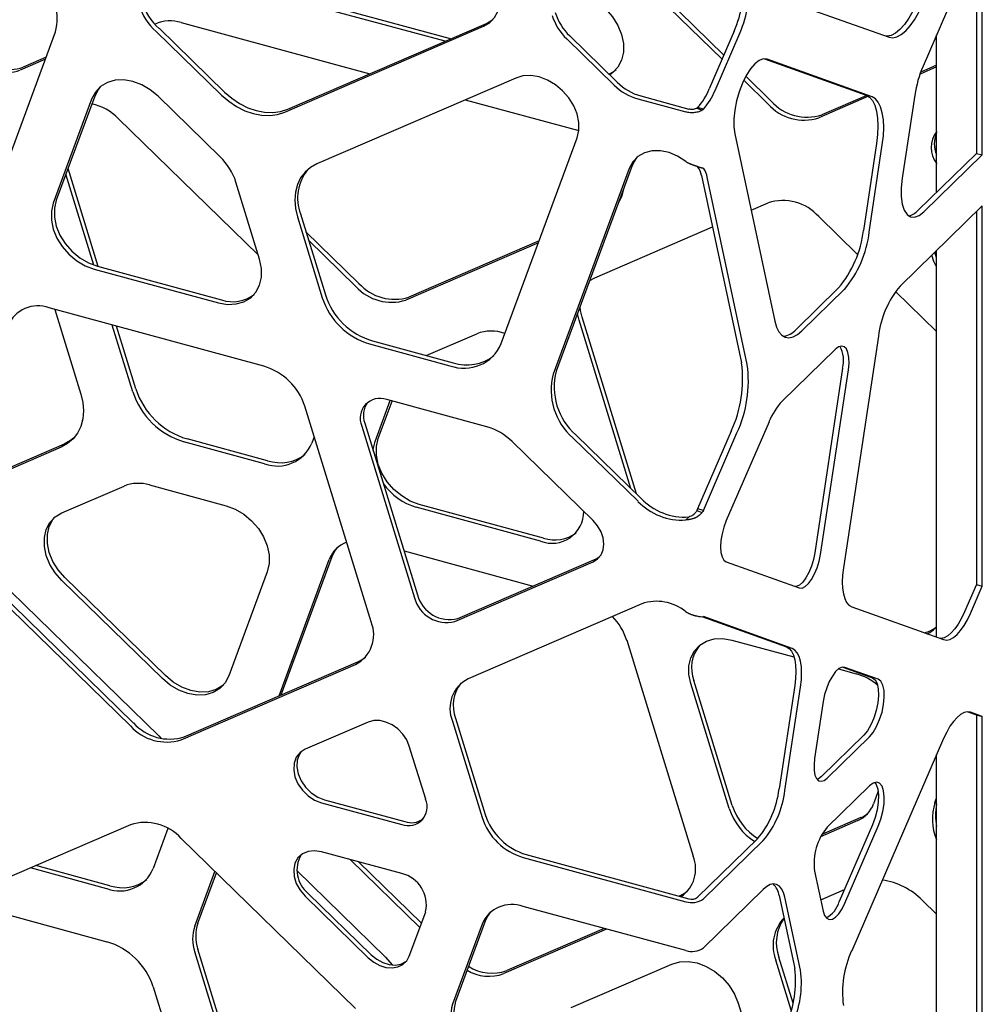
# Model space of a CAD drawing. Header units: millimetres. Extents: x -217 to 5933, y 23 to 4888.
# Tile 30 of 40: x 4741 to 4918, y 3109 to 3290. Entities that reach past the tile are written whole.
import ezdxf

# ---------------------------------------------------------------- set-up
doc = ezdxf.new("R2010")
doc.units = ezdxf.units.MM
doc.header["$LTSCALE"] = 15

msp = doc.modelspace()

# ---------------------------------------------------------------- linework, layer by layer
for p, q in [((4870.36, 3283.69), (4847.18, 3306.31)), ((4870.03, 3282.92), (4846.62, 3305.76)), ((4819.11, 3286.22), (4770.58, 3299.41)), ((4820.1, 3286.65), (4771.14, 3299.96)), ((4916.81, 3300.32), (4916.81, 3265.6)), ((4917.87, 3265.32), (4917.87, 3300.37)), ((4913.01, 3295.55), (4906.98, 3281.62)), ((4881.43, 3293.87), (4900.72, 3286.95)), ((4766, 3288.02), (4777.98, 3276.33)), ((4766.56, 3288.57), (4778.54, 3276.87)), ((4770.58, 3289.65), (4805.25, 3280.23)), ((4789.62, 3273.16), (4826.17, 3288.97)), ((4790.18, 3273.71), (4826.73, 3289.51)), ((4872.27, 3288.1), (4867.67, 3277.47)), ((4735.27, 3254.87), (4747.46, 3287.93)), ((4841.46, 3286.66), (4850.18, 3278.15)), ((4842.02, 3287.21), (4850.74, 3278.7)), ((4868.73, 3277.18), (4873.34, 3287.82)), ((4909.48, 3258.45), (4909.48, 3287.39)), ((4745.63, 3282.95), (4740.94, 3280.93)), ((4745.76, 3283.31), (4741.5, 3281.48)), ((4877.83, 3283), (4896.53, 3276.3)), ((4897.6, 3276.01), (4878.31, 3282.92)), ((4909.48, 3281.5), (4906.42, 3280.18)), ((4909.48, 3281.81), (4906.55, 3280.54)), ((4832.08, 3279.46), (4795.54, 3263.66)), ((4878.48, 3274.67), (4874.01, 3279.04)), ((4879.04, 3275.22), (4874.38, 3279.77)), ((4754.11, 3275.57), (4747.05, 3256.42)), ((4754.67, 3276.11), (4747.61, 3256.96)), ((4777.75, 3264.94), (4766.32, 3276.09)), ((4822.82, 3275.45), (4843.69, 3269.78)), ((4854.52, 3275.61), (4863.35, 3273.21)), ((4855.08, 3276.15), (4863.91, 3273.75)), ((4896.95, 3276.09), (4887.81, 3272.14)), ((4896.64, 3276.26), (4888.37, 3272.68)), ((4905.46, 3276.29), (4903.16, 3261.02)), ((4865.4, 3273.92), (4866.34, 3273.53)), ((4866.59, 3273.73), (4865.53, 3274.02)), ((4759.01, 3272.03), (4784.75, 3246.92)), ((4829.42, 3230.59), (4843.38, 3268.44)), ((4872.35, 3269.16), (4879.72, 3234.7)), ((4898.43, 3267.43), (4896.02, 3251.41)), ((4897.08, 3251.12), (4899.49, 3267.14)), ((4916.81, 3265.6), (4906.08, 3255.13)), ((4907.14, 3254.84), (4917.87, 3265.32)), ((4916.81, 3265.6), (4917.87, 3265.32)), ((4755.32, 3244.8), (4749.78, 3262.83)), ((4852.95, 3262.82), (4838.99, 3224.98)), ((4853.51, 3263.37), (4839.55, 3225.52)), ((4865.53, 3263.16), (4865.94, 3263.05)), ((4754.51, 3245.05), (4749.38, 3261.76)), ((4866.24, 3261.5), (4873.6, 3227.04)), ((4874.66, 3226.76), (4867.3, 3261.21)), ((4785, 3246.1), (4780.64, 3260.31)), ((4875.35, 3255.14), (4878.48, 3256.49)), ((4917.87, 3255.92), (4902.76, 3241.17)), ((4917.87, 3185.99), (4917.87, 3255.92)), ((4791.94, 3253.91), (4796.52, 3239.01)), ((4792.5, 3254.46), (4797.08, 3239.56)), ((4887.81, 3253.96), (4894.93, 3247.01)), ((4916.81, 3254.89), (4916.81, 3186.27)), ((4846.62, 3242.72), (4868.25, 3252.07)), ((4803.26, 3241.66), (4793.51, 3251.17)), ((4802.7, 3241.11), (4793.99, 3249.61)), ((4836.26, 3249.14), (4811.9, 3238.61)), ((4836.39, 3249.51), (4812.46, 3239.16)), ((4909.48, 3246.35), (4909.15, 3247.41)), ((4909.48, 3176.6), (4909.48, 3247.73)), ((4755.16, 3244.85), (4778.01, 3238.63)), ((4754.6, 3244.3), (4777.45, 3238.09)), ((4845.71, 3242.22), (4846.62, 3242.72)), ((4891.44, 3240.84), (4883.62, 3233.21)), ((4884.68, 3232.92), (4892.5, 3240.55)), ((4901.92, 3240.19), (4909.48, 3232.81)), ((4785.76, 3226.44), (4746.29, 3237.16)), ((4747.32, 3236.89), (4752.1, 3221.3)), ((4843.74, 3234.9), (4843.46, 3236.11)), ((4854.29, 3202.95), (4844.3, 3235.45)), ((4761.68, 3221.72), (4757.9, 3234.01)), ((4762.24, 3222.26), (4758.7, 3233.79)), ((4853.25, 3203.96), (4843.74, 3234.9)), ((4815.64, 3228.41), (4824.92, 3232.42)), ((4898.77, 3231.97), (4892.34, 3189.31)), ((4805.19, 3230.55), (4820, 3226.52)), ((4805.75, 3231.1), (4820.56, 3227.07)), ((4890.83, 3229.53), (4881.12, 3220.05)), ((4892.19, 3226.05), (4887.07, 3192.11)), ((4888.13, 3191.82), (4893.25, 3225.76)), ((4806.25, 3212.59), (4809.02, 3220.12)), ((4806.81, 3213.13), (4809.35, 3220.03)), ((4826.76, 3215.29), (4808.36, 3220.3)), ((4805.5, 3179.38), (4793.31, 3219.07)), ((4804.33, 3215.96), (4814.03, 3184.38)), ((4878.66, 3216.18), (4870.8, 3198.03)), ((4803.77, 3215.42), (4813.47, 3183.83)), ((4843.15, 3213.82), (4855.13, 3202.12)), ((4871.71, 3214.47), (4865.53, 3200.19)), ((4866.59, 3199.9), (4872.77, 3214.18)), ((4749.07, 3212.1), (4737.08, 3206.92)), ((4785.91, 3208.5), (4771.09, 3212.53)), ((4786.47, 3209.05), (4771.65, 3213.08)), ((4795.03, 3213.47), (4794.58, 3212.25)), ((4846.31, 3198.03), (4831.42, 3212.56)), ((4842.59, 3213.27), (4854.57, 3201.58)), ((4748.51, 3211.55), (4736.52, 3206.37)), ((4748.65, 3199.44), (4760.07, 3204.38)), ((4764.74, 3204.58), (4778.86, 3200.75)), ((4837.21, 3194.8), (4814.35, 3201.01)), ((4836.65, 3194.26), (4813.79, 3200.47)), ((4865.4, 3199.9), (4866.33, 3199.51)), ((4866.59, 3199.9), (4865.53, 3200.19)), ((4863.91, 3198.69), (4863.35, 3198.15)), ((4811.56, 3192.44), (4835.28, 3185.99)), ((4729.39, 3191.34), (4761.25, 3160.25)), ((4729.95, 3191.89), (4761.81, 3160.79)), ((4788.56, 3165.79), (4797.8, 3190.86)), ((4788.98, 3165.97), (4798.36, 3191.41)), ((4820.9, 3179.47), (4846.31, 3190.46)), ((4821.46, 3180.02), (4846.87, 3191)), ((4846.87, 3191), (4847.55, 3191.4)), ((4870.8, 3190.46), (4884.21, 3185.65)), ((4735.6, 3188.52), (4766.45, 3158.42)), ((4786.41, 3188.63), (4779.35, 3169.48)), ((4767.14, 3168.95), (4748.65, 3187)), ((4767.7, 3169.5), (4749.21, 3187.55)), ((4916.81, 3186.27), (4914.63, 3181.23)), ((4915.69, 3180.94), (4917.87, 3185.99)), ((4916.81, 3186.27), (4917.87, 3185.99)), ((4855.27, 3182.72), (4823.34, 3168.92)), ((4893.86, 3182.19), (4910.77, 3176.13)), ((4866.32, 3180.36), (4881.86, 3174.79)), ((4882.92, 3174.5), (4866.59, 3180.36)), ((4852.5, 3176), (4864.7, 3136.3)), ((4871.83, 3176.06), (4883.25, 3172.95)), ((4771.14, 3158.26), (4803.18, 3172.11)), ((4770.58, 3157.71), (4802.62, 3171.57)), ((4891.43, 3170.73), (4894.69, 3169.85)), ((4892.23, 3171.08), (4897.68, 3169.12)), ((4898.74, 3168.83), (4892.62, 3171.03)), ((4871.91, 3145.6), (4864.84, 3168.59)), ((4871.35, 3145.05), (4864.28, 3168.04)), ((4883.38, 3167.68), (4880.52, 3148.66)), ((4881.58, 3148.37), (4884.45, 3167.39)), ((4888.63, 3164.75), (4887.05, 3154.24)), ((4821.02, 3161.65), (4826.45, 3143.95)), ((4915.19, 3162.85), (4916.81, 3162.27)), ((4917.87, 3161.98), (4915.69, 3162.76)), ((4916.81, 3162.27), (4917.87, 3161.98)), ((4916.81, 3162.27), (4916.81, 3092.33)), ((4917.87, 3092.04), (4917.87, 3161.98)), ((4804.96, 3160.97), (4793.37, 3155.96)), ((4820.46, 3161.1), (4825.89, 3143.41)), ((4766.45, 3158.42), (4766.9, 3157.95)), ((4896.08, 3158.54), (4888.3, 3150.94)), ((4889.36, 3150.65), (4897.14, 3158.25)), ((4910.77, 3157.96), (4893.86, 3118.89)), ((4815.53, 3146.75), (4812.52, 3156.53)), ((4909.48, 3085.17), (4909.48, 3154.98)), ((4897.14, 3149.25), (4889.36, 3141.65)), ((4796.95, 3146.66), (4811.7, 3142.65)), ((4898.73, 3148.23), (4897.87, 3145.89)), ((4909.17, 3146.15), (4909.48, 3146.97)), ((4796.39, 3146.11), (4811.14, 3142.1)), ((4895.55, 3143.38), (4888.35, 3140.27)), ((4761.25, 3142.07), (4729.39, 3128.29)), ((4768.15, 3141.35), (4765.43, 3133.99)), ((4894.99, 3142.83), (4888.15, 3139.87)), ((4897.68, 3142.07), (4891.56, 3127.94)), ((4892.62, 3127.65), (4898.74, 3141.78)), ((4802.62, 3108.26), (4770.58, 3139.54)), ((4876.53, 3139.46), (4865.53, 3128.72)), ((4866.59, 3128.43), (4877.59, 3139.17)), ((4811.14, 3133.1), (4796.39, 3137.11)), ((4833.44, 3136.04), (4863.35, 3127.91)), ((4834, 3136.59), (4863.91, 3128.46)), ((4756.91, 3130.31), (4742.87, 3134.12)), ((4757.47, 3130.85), (4743.86, 3134.55)), ((4814.46, 3123.17), (4801.64, 3135.68)), ((4814.76, 3123.97), (4803.2, 3135.26)), ((4773.08, 3123.41), (4776.79, 3133.47)), ((4773.64, 3123.96), (4777.05, 3133.22)), ((4791.82, 3133.65), (4808.14, 3117.73)), ((4887.05, 3133.55), (4888.63, 3126.14)), ((4793.37, 3128.9), (4804.96, 3117.59)), ((4793.93, 3129.45), (4805.52, 3118.14)), ((4862.38, 3129.04), (4862.15, 3128.94)), ((4877.59, 3130.17), (4866.59, 3119.43)), ((4880.52, 3129.03), (4883.38, 3115.61)), ((4884.45, 3115.32), (4881.58, 3128.74)), ((4888.18, 3128.28), (4892.52, 3130.16)), ((4729.03, 3128.12), (4756.91, 3120.55)), ((4863.35, 3118.91), (4833.44, 3127.04)), ((4906.85, 3128.16), (4909.48, 3125.59)), ((4812.52, 3117.92), (4815.53, 3126.06)), ((4825.89, 3123.77), (4820.46, 3109.03)), ((4826.45, 3124.32), (4821.02, 3109.58)), ((4848.8, 3122.86), (4829.89, 3114.68)), ((4848.37, 3122.98), (4830.45, 3115.23)), ((4777.44, 3104.45), (4773.08, 3118.66)), ((4778, 3105), (4773.64, 3119.2)), ((4883.08, 3109.25), (4880.48, 3117.71)), ((4842.3, 3108.44), (4860.79, 3116.44)), ((4882.74, 3107.97), (4879.92, 3117.16)), ((4765.43, 3112.23), (4770.08, 3097.11)), ((4873, 3109.27), (4877.35, 3095.11))]:
    msp.add_line(p, q)
at = {"flags": 128}
for points in [[(4826.17, 3288.97), (4827.31, 3289.65), (4828.21, 3290.61), (4828.83, 3291.8), (4829.15, 3293.17), (4829.15, 3294.65), (4828.83, 3296.19), (4828.21, 3297.72), (4827.31, 3299.17), (4826.17, 3300.47), (4824.84, 3301.58), (4823.38, 3302.43), (4821.85, 3303)], [(4848.68, 3292.1), (4849.91, 3290.69), (4850.89, 3289.12), (4851.56, 3287.47), (4851.9, 3285.8), (4851.9, 3284.19), (4851.56, 3282.72), (4850.89, 3281.43), (4849.91, 3280.39), (4849.39, 3280.02)], [(4905.8, 3293.24), (4905.1, 3291.77), (4904.34, 3290.45), (4903.55, 3289.32), (4902.73, 3288.41), (4901.91, 3287.73), (4901.11, 3287.3), (4900.36, 3287.14), (4900.21, 3287.14)], [(4900.72, 3286.95), (4901.42, 3286.85), (4902.18, 3287.01), (4902.97, 3287.44), (4903.79, 3288.12), (4904.61, 3289.03), (4905.4, 3290.16), (4906.16, 3291.48), (4906.86, 3292.95)], [(4826.73, 3289.51), (4827.87, 3290.2), (4827.92, 3290.24)], [(4878.31, 3282.92), (4877.61, 3282.98), (4876.84, 3282.69), (4876.03, 3282.06), (4875.23, 3281.12), (4874.46, 3279.91), (4873.76, 3278.48), (4873.16, 3276.9), (4872.68, 3275.23), (4872.35, 3273.55), (4872.18, 3271.93), (4872.18, 3270.45), (4872.35, 3269.16)], [(4766.32, 3276.09), (4764.89, 3277.29), (4763.31, 3278.21), (4761.66, 3278.83), (4760.01, 3279.11), (4758.43, 3279.04), (4757, 3278.63), (4755.76, 3277.89), (4754.79, 3276.85), (4754.11, 3275.57)], [(4843.38, 3268.44), (4843.7, 3269.81), (4843.7, 3271.3), (4843.38, 3272.84), (4842.75, 3274.37), (4841.85, 3275.81), (4840.71, 3277.12), (4839.38, 3278.22), (4837.92, 3279.08), (4836.4, 3279.65), (4834.87, 3279.91), (4833.41, 3279.84), (4832.08, 3279.46)], [(4755.68, 3277.82), (4755.35, 3277.4), (4754.67, 3276.11)], [(4777.98, 3276.33), (4779.31, 3275.18), (4780.74, 3274.21), (4782.25, 3273.45), (4783.8, 3272.91), (4785.35, 3272.61), (4786.86, 3272.55), (4788.29, 3272.74), (4789.62, 3273.16)], [(4778.54, 3276.87), (4779.87, 3275.73), (4781.3, 3274.76), (4782.81, 3274), (4784.36, 3273.46), (4785.91, 3273.16), (4787.42, 3273.1), (4788.85, 3273.28), (4790.18, 3273.71)], [(4896.53, 3276.3), (4897.16, 3275.93), (4897.69, 3275.3), (4898.12, 3274.44), (4898.43, 3273.35), (4898.62, 3272.08), (4898.69, 3270.64), (4898.62, 3269.08), (4898.43, 3267.43)], [(4899.49, 3267.14), (4899.68, 3268.79), (4899.75, 3270.35), (4899.68, 3271.79), (4899.49, 3273.07), (4899.18, 3274.15), (4898.75, 3275.02), (4898.22, 3275.64), (4897.6, 3276.01)], [(4863.35, 3264.1), (4861.86, 3265.07), (4860.29, 3265.74), (4858.7, 3266.08), (4857.17, 3266.07), (4855.77, 3265.72), (4854.56, 3265.03), (4853.61, 3264.05), (4852.95, 3262.82)], [(4854.43, 3264.93), (4854.17, 3264.6), (4853.51, 3263.37)], [(4795.54, 3263.66), (4794.35, 3263), (4793.35, 3262.13), (4792.53, 3261.07), (4791.94, 3259.84), (4791.58, 3258.48), (4791.46, 3257.01), (4791.58, 3255.47), (4791.94, 3253.91)], [(4903.16, 3261.02), (4902.97, 3259.27), (4902.97, 3257.66), (4903.16, 3256.26), (4903.51, 3255.14), (4904.03, 3254.35), (4904.68, 3253.9), (4905.43, 3253.84), (4906.27, 3254.16), (4907.14, 3254.84)], [(4851.9, 3258.99), (4851.56, 3257.58), (4850.92, 3256.34)], [(4747.05, 3256.42), (4746.71, 3254.94), (4746.71, 3253.33), (4747.05, 3251.66), (4747.73, 3250.01), (4748.7, 3248.45), (4749.93, 3247.04), (4751.37, 3245.84), (4752.95, 3244.92), (4754.6, 3244.3)], [(4747.61, 3256.96), (4747.27, 3255.49), (4747.27, 3253.88), (4747.61, 3252.21), (4748.29, 3250.56), (4749.26, 3248.99), (4750.49, 3247.58), (4751.93, 3246.39), (4753.51, 3245.46), (4755.16, 3244.85)], [(4909.48, 3244.72), (4908.97, 3245.68), (4908.59, 3246.87)], [(4777.45, 3238.09), (4779.1, 3237.81), (4780.68, 3237.88), (4782.12, 3238.29), (4783.35, 3239.03), (4784.33, 3240.07), (4785, 3241.35), (4785.35, 3242.83), (4785.35, 3244.44), (4785, 3246.1)], [(4844.3, 3235.45), (4844.01, 3236.7), (4843.93, 3237.39)], [(4879.72, 3234.7), (4880.03, 3233.62), (4880.46, 3232.75), (4880.99, 3232.13), (4881.62, 3231.76), (4882.31, 3231.65), (4883.07, 3231.82), (4883.87, 3232.24), (4884.68, 3232.92)], [(4893.25, 3225.76), (4893.37, 3226.96), (4893.35, 3228.03), (4893.18, 3228.93), (4892.89, 3229.61), (4892.48, 3230.02), (4891.99, 3230.15), (4891.42, 3229.98), (4890.83, 3229.53)], [(4752.1, 3221.3), (4752.47, 3219.74), (4752.59, 3218.21), (4752.47, 3216.74), (4752.1, 3215.37), (4751.51, 3214.14), (4750.7, 3213.08), (4749.69, 3212.21), (4748.51, 3211.55)], [(4750.78, 3213.17), (4750.25, 3212.76), (4749.07, 3212.1)], [(4805.88, 3210.9), (4805.9, 3211.11), (4806.25, 3212.59)], [(4814.35, 3201.01), (4812.7, 3201.63), (4811.13, 3202.56), (4809.69, 3203.75), (4808.46, 3205.16), (4807.48, 3206.73), (4806.81, 3208.38), (4806.46, 3210.05), (4806.46, 3211.65), (4806.81, 3213.13)], [(4748.65, 3187), (4747.41, 3188.41), (4746.44, 3189.98), (4745.76, 3191.63), (4745.42, 3193.29), (4745.42, 3194.9), (4745.76, 3196.38), (4746.44, 3197.67), (4747.41, 3198.7), (4748.65, 3199.44)], [(4778.86, 3200.75), (4780.51, 3200.13), (4782.09, 3199.2), (4783.53, 3198.01), (4784.76, 3196.6), (4785.74, 3195.03), (4786.41, 3193.38), (4786.76, 3191.71), (4786.76, 3190.11), (4786.41, 3188.63)], [(4749.21, 3187.55), (4747.97, 3188.96), (4747, 3190.52), (4746.32, 3192.17), (4745.98, 3193.84), (4745.98, 3195.45), (4746.32, 3196.93), (4747, 3198.21), (4747.33, 3198.64)], [(4846.31, 3190.46), (4847.14, 3190.98), (4847.78, 3191.72), (4848.17, 3192.65), (4848.3, 3193.7), (4848.17, 3194.83), (4847.78, 3195.97), (4847.14, 3197.06), (4846.31, 3198.03)], [(4870.8, 3198.03), (4870.36, 3196.85), (4870.03, 3195.61), (4869.82, 3194.38), (4869.75, 3193.22), (4869.82, 3192.19), (4870.03, 3191.36), (4870.36, 3190.77), (4870.8, 3190.46)], [(4798.36, 3191.41), (4798.84, 3192.39), (4799.37, 3193.12)], [(4887.07, 3192.11), (4886.82, 3190.86), (4886.45, 3189.64), (4885.98, 3188.5), (4885.43, 3187.51), (4884.85, 3186.72), (4884.25, 3186.18), (4883.67, 3185.91), (4883.54, 3185.89)], [(4884.21, 3185.65), (4884.73, 3185.62), (4885.31, 3185.89), (4885.91, 3186.43), (4886.49, 3187.22), (4887.04, 3188.21), (4887.51, 3189.35), (4887.88, 3190.58), (4888.13, 3191.82)], [(4892.34, 3189.31), (4892.18, 3187.98), (4892.13, 3186.73), (4892.18, 3185.58), (4892.34, 3184.55), (4892.59, 3183.68), (4892.93, 3182.99), (4893.36, 3182.49), (4893.86, 3182.19)], [(4914.63, 3181.23), (4914.07, 3180.05), (4913.46, 3179), (4912.82, 3178.09), (4912.17, 3177.36), (4911.51, 3176.81), (4910.87, 3176.47), (4910.27, 3176.34), (4910.2, 3176.34)], [(4910.77, 3176.13), (4911.33, 3176.05), (4911.93, 3176.18), (4912.57, 3176.52), (4913.23, 3177.07), (4913.88, 3177.8), (4914.52, 3178.71), (4915.13, 3179.76), (4915.69, 3180.94)], [(4864.28, 3168.04), (4863.94, 3169.71), (4863.94, 3171.32), (4864.28, 3172.79), (4864.96, 3174.08), (4865.93, 3175.12), (4867.17, 3175.86), (4868.6, 3176.27), (4870.18, 3176.34), (4871.83, 3176.06)], [(4881.86, 3174.79), (4882.36, 3174.49), (4882.79, 3173.99), (4883.13, 3173.3), (4883.38, 3172.43), (4883.54, 3171.41), (4883.59, 3170.25), (4883.54, 3169), (4883.38, 3167.68)], [(4884.45, 3167.39), (4884.6, 3168.71), (4884.65, 3169.97), (4884.6, 3171.12), (4884.45, 3172.14), (4884.19, 3173.01), (4883.85, 3173.71), (4883.42, 3174.21), (4882.92, 3174.5)], [(4803.18, 3172.11), (4804.13, 3172.64), (4804.49, 3172.92)], [(4892.62, 3171.03), (4892.09, 3171.05), (4891.51, 3170.79), (4890.9, 3170.24), (4890.3, 3169.43), (4889.74, 3168.42), (4889.27, 3167.26), (4888.89, 3166.02), (4888.63, 3164.75)], [(4779.35, 3169.48), (4778.67, 3168.19), (4777.7, 3167.16), (4776.46, 3166.42), (4775.03, 3166), (4773.45, 3165.94), (4771.8, 3166.22), (4770.15, 3166.83), (4768.57, 3167.76), (4767.14, 3168.95)], [(4778.34, 3167.77), (4778.26, 3167.7), (4777.02, 3166.96), (4775.59, 3166.55), (4774.01, 3166.48), (4772.36, 3166.76), (4770.71, 3167.38), (4769.13, 3168.31), (4767.7, 3169.5)], [(4897.68, 3169.12), (4898.18, 3168.75), (4898.54, 3168.05), (4898.75, 3167.07), (4898.79, 3165.86), (4898.67, 3164.51), (4898.38, 3163.09), (4897.94, 3161.71), (4897.39, 3160.43), (4896.76, 3159.36), (4896.08, 3158.54)], [(4897.14, 3158.25), (4897.82, 3159.07), (4898.45, 3160.15), (4899, 3161.42), (4899.44, 3162.81), (4899.73, 3164.22), (4899.85, 3165.57), (4899.81, 3166.78), (4899.6, 3167.76), (4899.24, 3168.46), (4898.74, 3168.83)], [(4812.52, 3156.53), (4812.04, 3157.68), (4811.32, 3158.75), (4810.42, 3159.69), (4809.37, 3160.45), (4808.23, 3160.97), (4807.08, 3161.24), (4805.97, 3161.24), (4804.96, 3160.97)], [(4915.69, 3162.76), (4915.13, 3162.85), (4914.52, 3162.71), (4913.88, 3162.37), (4913.23, 3161.83), (4912.57, 3161.09), (4911.93, 3160.19), (4911.33, 3159.13), (4910.77, 3157.96)], [(4793.37, 3155.96), (4792.43, 3155.36), (4791.74, 3154.49), (4791.34, 3153.41), (4791.26, 3152.18), (4791.5, 3150.89), (4792.05, 3149.61), (4792.87, 3148.42), (4793.91, 3147.4), (4795.11, 3146.61), (4796.39, 3146.11)], [(4792.62, 3155.52), (4792.3, 3155.03), (4791.9, 3153.95), (4791.82, 3152.73), (4792.06, 3151.43), (4792.61, 3150.15), (4793.43, 3148.97), (4794.47, 3147.95), (4795.67, 3147.16), (4796.95, 3146.66)], [(4887.05, 3154.24), (4886.94, 3153.1), (4886.96, 3152.08), (4887.11, 3151.22), (4887.39, 3150.58), (4887.78, 3150.18), (4888.26, 3150.06), (4888.79, 3150.22), (4889.36, 3150.65)], [(4888.3, 3150.94), (4887.73, 3150.51), (4887.51, 3150.42)], [(4898.74, 3141.78), (4899.24, 3143.12), (4899.6, 3144.53), (4899.81, 3145.93), (4899.85, 3147.22), (4899.73, 3148.32), (4899.44, 3149.17), (4899, 3149.71), (4898.45, 3149.91), (4897.82, 3149.75), (4897.14, 3149.25)], [(4898.1, 3149.86), (4898.38, 3149.46), (4898.67, 3148.61), (4898.79, 3147.51), (4898.75, 3146.22), (4898.54, 3144.82), (4898.18, 3143.41), (4897.68, 3142.07)], [(4796.39, 3137.11), (4795.11, 3137.3), (4793.91, 3137.16), (4792.87, 3136.71), (4792.05, 3135.97), (4791.5, 3134.99), (4791.26, 3133.83), (4791.34, 3132.56), (4791.74, 3131.26), (4792.43, 3130.02), (4793.37, 3128.9)], [(4881.58, 3128.74), (4881.33, 3129.61), (4880.98, 3130.3), (4880.56, 3130.8), (4880.06, 3131.1), (4879.5, 3131.18), (4878.89, 3131.05), (4878.25, 3130.71), (4877.59, 3130.17)], [(4863.69, 3129.84), (4863.32, 3129.56), (4862.38, 3129.04)], [(4888.63, 3126.14), (4888.89, 3125.37), (4889.27, 3124.86), (4889.74, 3124.63), (4890.3, 3124.7), (4890.9, 3125.07), (4891.51, 3125.71), (4892.09, 3126.58), (4892.62, 3127.65)], [(4827.46, 3126.03), (4826.93, 3125.31), (4826.45, 3124.32)], [(4804.96, 3117.59), (4805.97, 3116.77), (4807.08, 3116.16), (4808.23, 3115.81), (4809.37, 3115.72), (4810.42, 3115.9), (4811.32, 3116.35), (4812.04, 3117.03), (4812.52, 3117.92)], [(4805.52, 3118.14), (4806.53, 3117.32), (4807.64, 3116.71), (4808.79, 3116.35), (4809.93, 3116.26), (4810.98, 3116.45), (4811.88, 3116.89), (4811.99, 3116.97)], [(4808.14, 3117.73), (4809.38, 3116.31), (4809.41, 3116.27)], [(4860.79, 3116.44), (4862.23, 3116.85), (4863.81, 3116.92), (4865.46, 3116.64), (4867.11, 3116.02), (4868.68, 3115.1), (4870.12, 3113.9), (4871.35, 3112.49), (4872.33, 3110.93), (4873, 3109.27)]]:
    msp.add_lwpolyline(points, dxfattribs=at)
for centre, radius, start, end in [((4773.52, 3296.61), 10.64, 165.0744, 229.0852), ((4738.52, 3290.32), 9.26, 345.0744, 49.0852), ((4772.96, 3296.06), 10.64, 165.0744, 229.0852), ((4853.6, 3296.11), 20.32, 336.7863, 351.3612), ((4854.66, 3295.83), 20.32, 336.7863, 351.3612), ((4768.53, 3283.1), 6.86, 72.6191, 113.6281), ((4848.64, 3294.12), 10.35, 197.7215, 226.1011), ((4849.2, 3294.66), 10.35, 197.7215, 226.1011), ((4738.5, 3287.04), 6.58, 253.2212, 291.7299), ((4739.06, 3287.59), 6.58, 253.2212, 291.7299), ((4847.12, 3285.11), 5.35, 293.0149, 309.8377), ((4927.07, 3273), 21.86, 156.7894, 171.3543), ((4857.3, 3285.31), 10.1, 225.173, 254.019), ((4857.86, 3285.86), 10.1, 225.173, 254.019), ((4856.64, 3281.94), 11.91, 318.3138, 337.975), ((4857.7, 3281.65), 11.91, 318.3138, 337.975), ((4752.1, 3265.17), 9.74, 44.7928, 77.8478), ((4885.1, 3280.6), 8.89, 221.8611, 287.7298), ((4885.66, 3281.15), 8.89, 221.8611, 287.7298), ((4913.42, 3266.65), 4.92, 143.1265, 216.8735), ((4913.96, 3267.35), 4.92, 155.8025, 204.1975), ((4770.04, 3256.92), 11.13, 17.7311, 46.095), ((4800.29, 3257.36), 8.32, 141.0577, 200.4392), ((4862.34, 3260.82), 3.96, 9.8303, 36.2772), ((4863.4, 3260.53), 3.96, 9.8303, 36.2772), ((4881.19, 3248.03), 8.89, 41.8611, 107.7298), ((4903.83, 3257.02), 2.94, 278.8825, 319.8319), ((4876.15, 3253.74), 20.01, 319.8653, 353.3272), ((4877.21, 3253.45), 20.01, 319.8653, 353.3272), ((4809.23, 3246.96), 8.77, 221.8611, 287.7298), ((4809.79, 3247.51), 8.77, 221.8611, 287.7298), ((4916.07, 3229.94), 17.41, 139.8653, 173.3272), ((4780.07, 3244.66), 6.36, 251.1241, 308.008), ((4809.41, 3243.52), 12.95, 197.817, 253.5786), ((4744.21, 3231.61), 5.93, 69.4895, 157.2757), ((4808.85, 3242.98), 12.95, 197.817, 253.5786), ((4827.57, 3225.5), 7.41, 70.0083, 110.9509), ((4880.87, 3235.5), 3.58, 275.8819, 320.2137), ((4822.59, 3233.45), 7.4, 249.4895, 337.2757), ((4887.03, 3227.46), 5.35, 344.7929, 29.528), ((4823.1, 3234.72), 8.06, 251.6497, 308.2277), ((4782.57, 3215.62), 11.27, 17.817, 73.5786), ((4850.93, 3224.03), 22.87, 335.2778, 7.5644), ((4851.99, 3223.74), 22.87, 335.2778, 7.5644), ((4850.15, 3222), 11.55, 165.0744, 229.0852), ((4850.71, 3222.55), 11.55, 165.0744, 229.0852), ((4775.07, 3226.02), 14.06, 197.817, 253.5786), ((4775.63, 3226.56), 14.06, 197.817, 253.5786), ((4807.12, 3216.86), 3.65, 70.1748, 203.2802), ((4808.17, 3217.39), 4.1, 144.2623, 200.331), ((4890.14, 3211.59), 12.37, 136.8653, 158.2376), ((4823.77, 3204.86), 10.86, 45.1815, 74.0194), ((4788.3, 3214.88), 6.81, 249.4895, 337.2757), ((4788.81, 3216.1), 7.43, 251.6626, 307.9565), ((4762.69, 3197.81), 7.08, 73.2222, 111.717), ((4816.99, 3211.28), 11.27, 215.0149, 253.5375), ((4862.63, 3209.26), 11.14, 223.6345, 273.6689), ((4863.19, 3209.81), 11.14, 223.6345, 273.6689), ((4838.76, 3199.69), 5.83, 248.7752, 0.2928), ((4839.25, 3200.93), 6.46, 251.5868, 307.5453), ((4802.79, 3189.06), 5.3, 109.7675, 160.1085), ((4819.37, 3185.38), 6.1, 194.6593, 284.5415), ((4819.93, 3185.92), 6.1, 194.6593, 284.5415), ((4857.99, 3174.79), 8.39, 50.3518, 108.9541), ((4799.86, 3177.02), 6.11, 296.8013, 22.7049), ((4841.94, 3172.62), 11.09, 17.7088, 44.4), ((4906.02, 3182.77), 5.5, 282.6797, 308.976), ((4905.61, 3182), 5.23, 294.0868, 317.7499), ((4870.97, 3170.94), 6.56, 141.209, 201.0206), ((4826.1, 3163.46), 6.11, 116.8013, 202.7049), ((4891.75, 3159.54), 10.72, 50.1112, 74.1045), ((4827.28, 3163.98), 6.69, 141.8296, 200.4), ((4767.87, 3166.18), 8.89, 221.8611, 287.7298), ((4768.43, 3166.73), 8.89, 221.8611, 287.7298), ((4863.22, 3150.68), 17.41, 319.8653, 353.3272), ((4812.33, 3145.38), 3.48, 250.1748, 23.2802), ((4864.28, 3150.39), 17.41, 319.8653, 353.3272), ((4882.17, 3148.56), 11.38, 197.9702, 237.4031), ((4882.73, 3149.11), 11.38, 197.9702, 237.3995), ((4892.91, 3147.67), 5.27, 293.2111, 340.2438), ((4918.35, 3143.15), 9.66, 161.9244, 203.1993), ((4918.55, 3143.8), 9.3, 167.2688, 192.7312), ((4812.89, 3146.24), 3.79, 251.7586, 304.6729), ((4836.63, 3146.86), 11.27, 197.817, 253.5786), ((4837.19, 3147.4), 11.27, 197.817, 253.5786), ((4893.44, 3148.27), 5.33, 293.2518, 309.8664), ((4763.96, 3133.6), 8.89, 41.8611, 107.7298), ((4897.34, 3134.99), 10.39, 140.1512, 187.9925), ((4797.34, 3133.74), 5.48, 149.3019, 231.5384), ((4858.96, 3133.94), 6.21, 304.7634, 22.3798), ((4759.26, 3136.58), 6.69, 249.4895, 337.2757), ((4809.72, 3127.33), 5.94, 347.6561, 76.17), ((4759.77, 3137.79), 7.31, 251.6654, 307.8963), ((4877.19, 3128.65), 3.35, 6.4173, 48.9199), ((4897.72, 3119.22), 12.78, 44.3987, 82.0984), ((4864.46, 3130.23), 1.85, 252.696, 305.3989), ((4831.36, 3121.48), 5.93, 69.4895, 157.2757), ((4864.45, 3131.44), 3.7, 252.696, 305.3989), ((4887.05, 3129.13), 4.67, 296.8609, 345.2019), ((4886.74, 3119.88), 7.34, 136.7695, 201.7453), ((4780.14, 3121.03), 7.46, 161.4132, 198.5868), ((4780.7, 3121.58), 7.46, 161.4132, 198.5868), ((4887.76, 3120.39), 7.76, 144.9328, 200.2387), ((4753.31, 3108.34), 12.73, 17.817, 73.5786), ((4864.45, 3122.44), 3.7, 252.696, 305.3989), ((4910.51, 3111.22), 18.34, 155.2778, 187.5644), ((4827.73, 3122.75), 7.99, 237.1598, 289.8461), ((4827.18, 3122.12), 7.92, 239.2484, 289.9676), ((4865.21, 3113.2), 18.34, 335.2778, 7.5644), ((4866.27, 3112.91), 18.34, 335.2778, 7.5644), ((4829.4, 3106.65), 9.26, 165.0744, 229.0852), ((4829.96, 3107.2), 9.26, 165.0744, 229.0852)]:
    msp.add_arc(centre, radius, start, end)
for points, knots in [([(4866.34, 3273.53), (4866.17, 3273.42), (4865.96, 3273.32), (4865.49, 3273.17), (4865.23, 3273.12), (4864.68, 3273.06), (4864.4, 3273.06), (4863.86, 3273.1), (4863.59, 3273.14), (4863.35, 3273.21)], [0, 0, 0, 0, 0.25, 0.25, 0.5, 0.5, 0.75, 0.75, 1, 1, 1, 1]), ([(4865.4, 3273.92), (4865.32, 3273.86), (4865.21, 3273.81), (4864.98, 3273.74), (4864.85, 3273.71), (4864.58, 3273.68), (4864.44, 3273.68), (4864.16, 3273.7), (4864.03, 3273.72), (4863.91, 3273.75)], [0, 0, 0, 0, 0.25, 0.25, 0.5, 0.5, 0.75, 0.75, 1, 1, 1, 1]), ([(4863.35, 3264.1), (4863.39, 3264.07), (4863.48, 3264.01), (4863.62, 3263.93), (4863.76, 3263.86), (4863.89, 3263.79), (4864.02, 3263.73), (4864.15, 3263.68), (4864.27, 3263.63), (4864.39, 3263.58), (4864.5, 3263.54), (4864.6, 3263.5), (4864.7, 3263.47), (4864.8, 3263.43), (4864.89, 3263.4), (4864.97, 3263.38), (4865.04, 3263.35), (4865.11, 3263.33), (4865.18, 3263.31), (4865.29, 3263.27), (4865.45, 3263.21), (4865.65, 3263.14), (4865.86, 3263.07), (4866.06, 3263.01), (4866.26, 3262.96), (4866.44, 3262.91), (4866.54, 3262.88), (4866.59, 3262.87)], [0, 0, 0, 0, 0.038692, 0.07607, 0.112137, 0.146892, 0.180336, 0.212471, 0.243298, 0.272819, 0.301034, 0.327946, 0.353556, 0.377867, 0.400883, 0.422606, 0.44304, 0.462191, 0.480063, 0.496665, 0.555499, 0.618686, 0.686228, 0.758129, 0.83439, 0.915013, 1, 1, 1, 1]), ([(4866.33, 3199.51), (4866.3, 3199.47), (4866.23, 3199.39), (4866.13, 3199.27), (4866.02, 3199.17), (4865.92, 3199.08), (4865.82, 3198.99), (4865.72, 3198.92), (4865.63, 3198.85), (4865.54, 3198.79), (4865.46, 3198.73), (4865.38, 3198.68), (4865.31, 3198.64), (4865.25, 3198.61), (4865.2, 3198.58), (4865.15, 3198.55), (4865.11, 3198.54), (4865.03, 3198.5), (4864.91, 3198.46), (4864.75, 3198.4), (4864.59, 3198.35), (4864.43, 3198.31), (4864.27, 3198.27), (4864.11, 3198.24), (4863.95, 3198.21), (4863.79, 3198.18), (4863.64, 3198.17), (4863.49, 3198.15), (4863.39, 3198.15), (4863.35, 3198.15)], [0, 0, 0, 0, 0.048806, 0.095036, 0.138688, 0.179764, 0.218263, 0.254185, 0.28753, 0.3183, 0.346494, 0.372113, 0.395157, 0.415628, 0.433528, 0.448858, 0.461623, 0.471829, 0.51979, 0.567763, 0.615746, 0.66374, 0.711744, 0.75976, 0.807786, 0.855823, 0.903871, 0.95193, 1, 1, 1, 1]), ([(4865.4, 3199.9), (4865.33, 3199.77), (4865.26, 3199.66), (4865.12, 3199.48), (4865.06, 3199.4), (4864.95, 3199.28), (4864.9, 3199.23), (4864.84, 3199.17), (4864.82, 3199.16), (4864.8, 3199.14), (4864.79, 3199.13), (4864.78, 3199.13), (4864.78, 3199.13), (4864.77, 3199.12), (4864.77, 3199.12), (4864.77, 3199.12), (4864.77, 3199.12), (4864.77, 3199.12), (4864.77, 3199.12), (4864.77, 3199.12), (4864.77, 3199.12), (4864.77, 3199.12), (4864.77, 3199.12), (4864.63, 3199.02), (4864.48, 3198.94), (4864.18, 3198.8), (4864.04, 3198.74), (4863.91, 3198.69)], [0, 0, 0, 0, 0.125, 0.125, 0.25, 0.25, 0.375, 0.375, 0.4375, 0.4375, 0.46875, 0.46875, 0.484375, 0.484375, 0.492188, 0.492188, 0.496094, 0.496094, 0.498047, 0.498047, 0.499023, 0.499023, 0.5, 0.5, 0.75, 0.75, 1, 1, 1, 1]), ([(4863.35, 3181.25), (4863.39, 3181.22), (4863.48, 3181.17), (4863.63, 3181.09), (4863.78, 3181.02), (4863.93, 3180.95), (4864.08, 3180.88), (4864.25, 3180.81), (4864.41, 3180.75), (4864.57, 3180.7), (4864.74, 3180.64), (4864.91, 3180.6), (4865.07, 3180.55), (4865.24, 3180.51), (4865.34, 3180.49), (4865.4, 3180.48)], [0, 0, 0, 0, 0.070716, 0.142446, 0.215197, 0.288974, 0.363783, 0.439629, 0.516518, 0.594453, 0.673441, 0.753486, 0.834591, 0.916761, 1, 1, 1, 1]), ([(4865.4, 3180.48), (4865.65, 3180.42), (4865.88, 3180.38), (4866.29, 3180.35), (4866.46, 3180.35), (4866.59, 3180.36)], [0, 0, 0, 0, 0.5, 0.5, 1, 1, 1, 1])]:
    msp.add_open_spline(points, degree=3, knots=knots)
for points in [[(4865.53, 3274.02), (4865.49, 3273.98), (4865.45, 3273.95), (4865.4, 3273.92)], [(4866.59, 3273.73), (4866.52, 3273.66), (4866.43, 3273.59), (4866.34, 3273.53)], [(4865.53, 3200.19), (4865.49, 3200.09), (4865.45, 3199.99), (4865.4, 3199.9)], [(4866.59, 3199.9), (4866.52, 3199.77), (4866.43, 3199.63), (4866.33, 3199.51)]]:
    msp.add_open_spline(points, degree=3)

doc.saveas('drawing.dxf')
